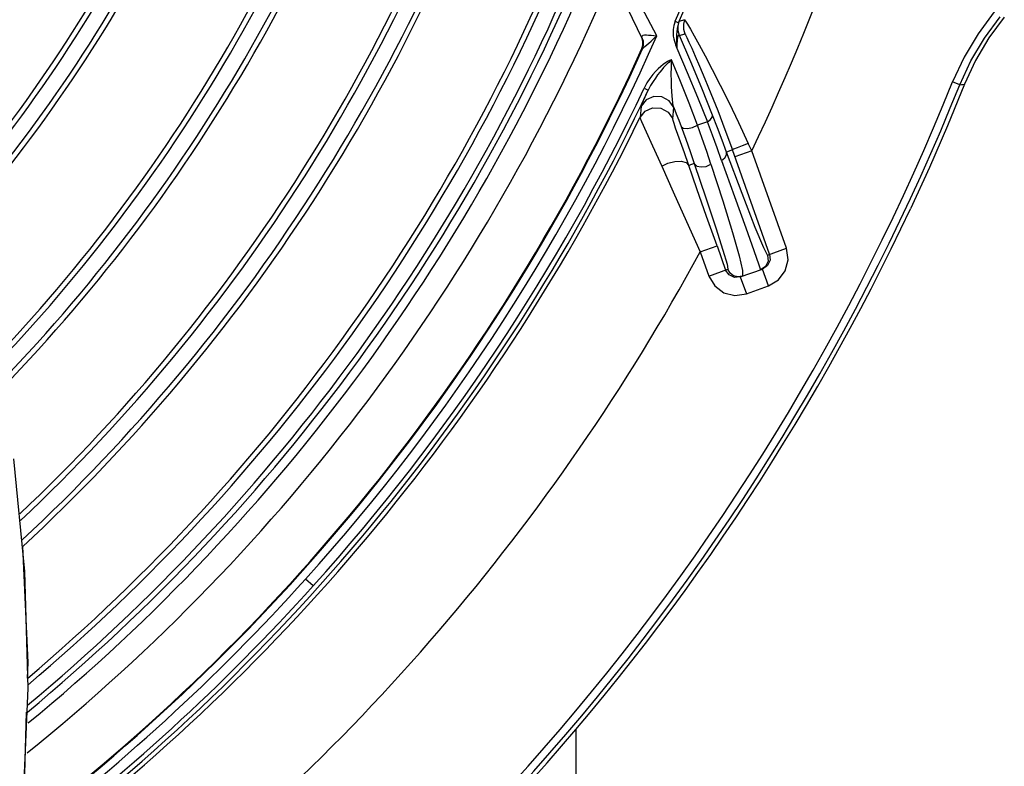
# Model space of a CAD drawing. Extents: x 40.7 to 137.4, y -250.8 to -221.5.
# Tile 142 of 256: x 61.7571 to 61.8513, y -240.2194 to -240.148. Entities that reach past the tile are written whole.
import ezdxf

# ---------------------------------------------------------------- set-up
doc = ezdxf.new("R2010")
doc.units = 0
doc.header["$MEASUREMENT"] = 0
doc.layers.get('0').update_dxf_attribs({"linetype": 'CONTINUOUS'})

msp = doc.modelspace()

# ---------------------------------------------------------------- linework, layer by layer
at = {"color": 155}
for p, q in [((61.81157333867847, -240.139387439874), (61.81665296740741, -240.1498286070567)), ((61.81980446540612, -240.1481353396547), (61.82013029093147, -240.148274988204)), ((61.82070358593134, -240.1479877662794), (61.82019119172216, -240.1481573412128)), ((61.82019513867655, -240.1495110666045), (61.82070870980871, -240.1493402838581)), ((61.81675665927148, -240.150053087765), (61.81661591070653, -240.1496888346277)), ((61.81671292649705, -240.150081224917), (61.81664176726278, -240.1498317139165)), ((61.81674652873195, -240.1501570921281), (61.81665293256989, -240.1498285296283)), ((61.81671195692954, -240.1504227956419), (61.81671292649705, -240.150081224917)), ((61.81688469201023, -240.1505426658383), (61.81727264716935, -240.1502296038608)), ((61.82128320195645, -240.1520069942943), (61.82019594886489, -240.1495127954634)), ((61.81661640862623, -240.1507507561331), (61.81671195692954, -240.1504227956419)), ((61.81661640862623, -240.1507507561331), (61.81664975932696, -240.1508264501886)), ((61.8166497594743, -240.150826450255), (61.8166529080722, -240.1508223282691)), ((61.8166529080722, -240.1508223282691), (61.81667999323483, -240.150770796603)), ((61.81989176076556, -240.1505606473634), (61.81994348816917, -240.150702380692)), ((61.81993855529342, -240.1505747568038), (61.81994457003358, -240.1507081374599)), ((61.81677621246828, -240.155712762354), (61.81722725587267, -240.1547257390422)), ((61.81682626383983, -240.154536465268), (61.81722725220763, -240.1547257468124)), ((61.82193393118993, -240.1553851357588), (61.82287738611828, -240.1577460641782)), ((61.81653878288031, -240.1562606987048), (61.81643208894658, -240.1573348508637)), ((61.8195600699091, -240.1574676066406), (61.81966744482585, -240.1563767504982)), ((61.82287738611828, -240.1577460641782), (61.8219216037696, -240.1580677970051)), ((61.82068054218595, -240.1607330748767), (61.82005629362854, -240.1589570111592)), ((61.82526612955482, -240.160443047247), (61.82471161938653, -240.1606409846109)), ((61.82882881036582, -240.1704229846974), (61.82526612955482, -240.160443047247)), ((61.82711477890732, -240.1605380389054), (61.82550536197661, -240.1611125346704)), ((61.82711477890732, -240.1605380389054), (61.826792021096, -240.159828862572)), ((61.83043827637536, -240.1698486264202), (61.82711477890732, -240.1605380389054)), ((61.82162440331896, -240.161743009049), (61.82109707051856, -240.1619312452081)), ((61.82218934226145, -240.1701866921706), (61.82379875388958, -240.169612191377)), ((61.8237987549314, -240.1696121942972), (61.82462395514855, -240.1719239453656)), ((61.82863435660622, -240.1704923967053), (61.83043822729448, -240.1698484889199)), ((61.82218934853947, -240.1701866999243), (61.82301458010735, -240.1724985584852)), ((61.82301454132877, -240.1724984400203), (61.82483371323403, -240.1718490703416)), ((61.82494717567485, -240.1723916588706), (61.8246239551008, -240.1719239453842)), ((61.82602876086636, -240.1725891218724), (61.82816275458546, -240.171827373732)), ((61.82624712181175, -240.1719812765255), (61.82623801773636, -240.1725138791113)), ((61.82780578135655, -240.1714201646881), (61.82796910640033, -240.1718964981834)), ((61.82843007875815, -240.1715811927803), (61.82796910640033, -240.1718964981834)), ((61.82863114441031, -240.171503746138), (61.82816275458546, -240.171827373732)), ((61.82873733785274, -240.1734370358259), (61.828162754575, -240.1718273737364)), ((61.82602876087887, -240.1725891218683), (61.82660334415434, -240.1741987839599)), ((61.82660347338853, -240.1741987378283), (61.82873720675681, -240.1734370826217)), ((61.75650326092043, -240.189968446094), (61.75755757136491, -240.2007469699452)), ((61.75737875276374, -240.1983643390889), (61.75786391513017, -240.2094642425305)), ((61.75755757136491, -240.2007469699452), (61.75786402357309, -240.2119139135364)), ((61.78517062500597, -240.2021242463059), (61.78444746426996, -240.201473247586)), ((61.75786391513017, -240.2094642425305), (61.75782198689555, -240.2109477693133)), ((61.75786402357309, -240.2119139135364), (61.75737826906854, -240.2234242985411)), ((61.75773028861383, -240.2141922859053), (61.75753027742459, -240.221269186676))]:
    msp.add_line(p, q, dxfattribs=at)
at = {"color": 6, "linetype": 'Continuous'}
msp.add_line((61.84701042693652, -240.1542161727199), (61.84633069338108, -240.1539429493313), dxfattribs=at)
at = {"color": 5}
msp.add_line((61.81028712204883, -240.2158711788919), (61.81028712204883, -240.2502195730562), dxfattribs=at)
at = {"color": 155}
for points in [[(61.81804267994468, -240.1495186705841), (61.80768085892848, -240.1299184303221), (61.79586873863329, -240.1134076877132), (61.78312586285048, -240.0998174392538)], [(61.81980330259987, -240.1481292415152), (61.81966652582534, -240.1485427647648), (61.81960025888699, -240.1489184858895), (61.81958873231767, -240.1492546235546), (61.81961564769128, -240.1495489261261), (61.81966509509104, -240.1498034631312), (61.81972348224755, -240.1500257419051), (61.81978277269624, -240.1502231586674), (61.81983941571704, -240.1504003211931), (61.81989176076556, -240.1505606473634)], [(61.82013032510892, -240.148275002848), (61.82003563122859, -240.1485411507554), (61.81997166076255, -240.1488397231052), (61.81994436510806, -240.1491335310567), (61.8199387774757, -240.1493944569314), (61.81993782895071, -240.1496307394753), (61.81993484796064, -240.1500695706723)], [(61.82019513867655, -240.1495110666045), (61.82007000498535, -240.1490670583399), (61.82006839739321, -240.1486039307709), (61.82019119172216, -240.1481573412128)], [(61.82013018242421, -240.148275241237), (61.82016113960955, -240.1482107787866), (61.82018142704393, -240.1481715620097), (61.82019118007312, -240.1481573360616)], [(61.82070358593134, -240.1479877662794), (61.82058189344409, -240.1484288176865), (61.82058239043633, -240.1488910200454), (61.82070870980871, -240.1493402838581)], [(61.82070357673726, -240.1479877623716), (61.82079414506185, -240.148112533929), (61.8209760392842, -240.1484074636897), (61.82125362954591, -240.1488799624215), (61.82162775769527, -240.1495393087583)], [(61.81661591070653, -240.1496888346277), (61.81661537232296, -240.1495876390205), (61.81665952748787, -240.1495149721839), (61.81674613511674, -240.1494648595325), (61.81687736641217, -240.1494425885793), (61.8170472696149, -240.1494383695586), (61.81725716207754, -240.1494520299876)], [(61.8201957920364, -240.1495128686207), (61.82016483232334, -240.1494632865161), (61.82013381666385, -240.149444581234), (61.82010376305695, -240.1494594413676), (61.82007468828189, -240.1495098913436), (61.82004689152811, -240.1495990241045), (61.82002159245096, -240.1497247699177), (61.81999963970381, -240.1498800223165), (61.8199813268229, -240.1500577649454), (61.81996615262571, -240.1502554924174), (61.81995387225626, -240.1504723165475), (61.81994449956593, -240.1507081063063)], [(61.82070874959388, -240.1493402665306), (61.82077504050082, -240.1494488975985), (61.82090557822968, -240.1497051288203), (61.82110437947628, -240.1501209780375), (61.82137451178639, -240.1507081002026)], [(61.81661683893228, -240.1496884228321), (61.81662750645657, -240.1497437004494), (61.81663939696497, -240.1497908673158), (61.81665292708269, -240.1498286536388)], [(61.81664975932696, -240.1508264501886), (61.81674542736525, -240.150498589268), (61.81674652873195, -240.1501570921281)], [(61.81667999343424, -240.1507707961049), (61.81677319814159, -240.1504351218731), (61.81675665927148, -240.150053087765)], [(61.81725716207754, -240.1494520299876), (61.81750016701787, -240.1494771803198), (61.81776843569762, -240.1494976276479), (61.8180440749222, -240.1495245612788)], [(61.81727264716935, -240.1502296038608), (61.81751059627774, -240.1500293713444), (61.81776941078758, -240.1497960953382), (61.8180440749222, -240.1495245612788)], [(61.81993484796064, -240.1500695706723), (61.81993527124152, -240.1502595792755), (61.81993855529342, -240.1505747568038)], [(61.82162775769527, -240.1495393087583), (61.82209981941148, -240.1503939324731), (61.82267222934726, -240.1514552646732), (61.82334471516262, -240.1527356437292), (61.82411145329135, -240.1542351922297), (61.82495725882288, -240.1559402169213), (61.82585932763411, -240.1578185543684), (61.826792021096, -240.159828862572)], [(61.81667999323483, -240.150770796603), (61.8167555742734, -240.1506621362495), (61.81688469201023, -240.1505426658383)], [(61.81994348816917, -240.150702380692), (61.82095582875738, -240.1530370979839), (61.82193393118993, -240.1553851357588)], [(61.82137451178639, -240.1507081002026), (61.82171760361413, -240.1514764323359), (61.82213824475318, -240.1524449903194), (61.82264066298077, -240.1536355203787), (61.82321935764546, -240.1550500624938), (61.82386267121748, -240.1566774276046)], [(61.81944829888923, -240.1518111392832), (61.81926901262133, -240.1518948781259), (61.8190767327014, -240.1519946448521), (61.81887138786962, -240.1521184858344), (61.81865238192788, -240.1522698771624), (61.81841936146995, -240.1524526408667), (61.81817285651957, -240.1526713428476), (61.81791418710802, -240.1529312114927), (61.81764518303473, -240.1532392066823), (61.8173693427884, -240.1536032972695), (61.81709313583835, -240.1540321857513), (61.81682495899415, -240.1545318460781)], [(61.81944940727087, -240.1518166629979), (61.8193183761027, -240.1519367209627), (61.81917821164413, -240.1520698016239), (61.8190278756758, -240.152217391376), (61.81886678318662, -240.1523821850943), (61.81869454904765, -240.1525671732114), (61.81851099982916, -240.1527752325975), (61.81831639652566, -240.1530093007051), (61.818111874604, -240.1532722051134), (61.81789881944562, -240.1535678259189), (61.81767826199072, -240.1539025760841), (61.81745122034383, -240.1542875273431), (61.81722724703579, -240.1547257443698)], [(61.81966753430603, -240.1563768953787), (61.81961897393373, -240.1561937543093), (61.81957630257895, -240.1559407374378), (61.81953891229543, -240.1556309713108), (61.81950633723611, -240.1552695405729), (61.81947844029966, -240.1548529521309), (61.81945522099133, -240.1543716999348), (61.81943755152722, -240.1538188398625), (61.81942823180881, -240.1532007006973), (61.81943044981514, -240.1525272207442), (61.81944920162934, -240.1518166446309)], [(61.8219216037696, -240.1580677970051), (61.82112454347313, -240.1559720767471), (61.82030001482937, -240.1538864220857), (61.81944829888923, -240.1518111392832)], [(61.82336538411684, -240.1571036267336), (61.82234009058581, -240.1545373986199), (61.82128320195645, -240.1520069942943)], [(61.81653834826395, -240.1562611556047), (61.81656540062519, -240.1561881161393), (61.81664330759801, -240.1560084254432), (61.81677621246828, -240.155712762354)], [(61.81966744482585, -240.1563767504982), (61.81921854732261, -240.155732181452), (61.81852936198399, -240.1553566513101), (61.8177485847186, -240.1553278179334), (61.81703366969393, -240.1556514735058), (61.81653878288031, -240.1562606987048)], [(61.81643208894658, -240.1573348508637), (61.81692771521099, -240.1567306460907), (61.81764348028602, -240.1564097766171), (61.81842658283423, -240.1564417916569), (61.81911501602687, -240.1568212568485), (61.8195600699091, -240.1574676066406)], [(61.8196672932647, -240.1563769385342), (61.8199001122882, -240.1569850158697), (61.82013107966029, -240.1575951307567), (61.82036017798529, -240.1582072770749)], [(61.82386267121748, -240.1566774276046), (61.82455180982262, -240.1584878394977), (61.82526597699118, -240.1604431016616)], [(61.81643188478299, -240.1573348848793), (61.81659086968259, -240.1577335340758), (61.8170202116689, -240.158697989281), (61.81763775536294, -240.1600618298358), (61.81851175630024, -240.1620087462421)], [(61.82005629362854, -240.1589570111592), (61.81984348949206, -240.1583478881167), (61.81969229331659, -240.1579049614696), (61.81959928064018, -240.1576161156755), (61.81955992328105, -240.1574677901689)], [(61.82287809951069, -240.1577505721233), (61.82317188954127, -240.1575310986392), (61.82334391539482, -240.1573048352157), (61.82336520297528, -240.1571036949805)], [(61.82424234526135, -240.1614449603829), (61.82380955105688, -240.160247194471), (61.82335419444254, -240.1590139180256), (61.82287809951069, -240.1577505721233)], [(61.8247114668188, -240.1606410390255), (61.82428558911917, -240.1595020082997), (61.82383660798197, -240.1583212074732), (61.82336538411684, -240.1571036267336)], [(61.82036017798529, -240.1582072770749), (61.82080647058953, -240.1594229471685), (61.82122813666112, -240.1606031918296), (61.82162440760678, -240.1617430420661)], [(61.82036023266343, -240.1582073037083), (61.82056871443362, -240.1583616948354), (61.82097542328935, -240.158385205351), (61.82145440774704, -240.1582801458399), (61.82192230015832, -240.1580720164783)], [(61.82322082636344, -240.1618095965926), (61.82281323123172, -240.1605977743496), (61.82237983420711, -240.1593501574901), (61.82192230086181, -240.1580719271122)], [(61.8237987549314, -240.1696121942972), (61.82280096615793, -240.1668031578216), (61.82187176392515, -240.164160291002), (61.82068054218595, -240.1607330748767)], [(61.82424224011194, -240.1614448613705), (61.82454838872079, -240.1611848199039), (61.82470928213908, -240.1609055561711), (61.82471162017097, -240.1606409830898)], [(61.82863435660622, -240.1704923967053), (61.82826363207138, -240.1698030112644), (61.82745455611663, -240.1678448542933), (61.8261986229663, -240.1646027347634), (61.82471161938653, -240.1606409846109)], [(61.82679202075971, -240.1598288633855), (61.8262108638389, -240.1600425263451), (61.82572596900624, -240.1602303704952), (61.82538891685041, -240.1603727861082), (61.82526610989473, -240.1604430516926)], [(61.8185116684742, -240.1620086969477), (61.81910787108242, -240.1617072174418), (61.81976226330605, -240.1615343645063), (61.8203721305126, -240.1615160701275), (61.82084215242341, -240.1616552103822), (61.82109706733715, -240.1619312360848)], [(61.82424238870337, -240.161444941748), (61.82548050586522, -240.1649052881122), (61.82654558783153, -240.1678828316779), (61.82732687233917, -240.1700708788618), (61.82780578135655, -240.1714201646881)], [(61.81851175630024, -240.1620087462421), (61.81960827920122, -240.1644629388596), (61.82087186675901, -240.1672722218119), (61.82218933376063, -240.1701866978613)], [(61.82162440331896, -240.161743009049), (61.82274070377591, -240.1650267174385), (61.82368671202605, -240.1678780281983), (61.8243671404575, -240.1700157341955), (61.82475523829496, -240.1713558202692), (61.82483371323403, -240.1718490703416)], [(61.82162464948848, -240.1617430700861), (61.82185235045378, -240.1619780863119), (61.82227126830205, -240.1620723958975), (61.82275440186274, -240.1620093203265), (61.82322039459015, -240.1618095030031)], [(61.82322039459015, -240.1618095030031), (61.82436281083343, -240.1653226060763), (61.82529539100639, -240.1683381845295), (61.82592885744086, -240.1705777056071), (61.82624712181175, -240.1719812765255)], [(61.82873720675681, -240.1734370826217), (61.82968422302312, -240.1728684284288), (61.83033094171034, -240.1719949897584), (61.83059760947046, -240.1709414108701), (61.83043827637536, -240.1698486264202)], [(61.82863435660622, -240.1704923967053), (61.8286780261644, -240.1710720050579), (61.82843007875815, -240.1715811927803)], [(61.82882881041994, -240.1704229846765), (61.82887482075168, -240.1709896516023), (61.82863114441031, -240.171503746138)], [(61.82623771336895, -240.1725145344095), (61.82580245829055, -240.1725764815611), (61.82538582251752, -240.172466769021), (61.82505144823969, -240.1722143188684), (61.82483371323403, -240.1718490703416)], [(61.82301458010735, -240.1724985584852), (61.82358325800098, -240.1734452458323), (61.82445680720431, -240.1740918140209), (61.825510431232, -240.1743583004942), (61.82660347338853, -240.1741987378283)], [(61.82602876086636, -240.1725891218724), (61.82546131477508, -240.1726352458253), (61.82494717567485, -240.1723916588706)]]:
    msp.add_lwpolyline(points, dxfattribs=at)
at = {"color": 6, "linetype": 'Continuous'}
for points in [[(61.85032450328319, -240.1472475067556), (61.84876374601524, -240.1493369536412), (61.84742772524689, -240.151576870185), (61.84633079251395, -240.1539429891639)], [(61.84701030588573, -240.1542163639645), (61.84807522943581, -240.1519190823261), (61.84937237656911, -240.1497443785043), (61.85088785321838, -240.1477155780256)], [(61.85127893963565, -240.1477297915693), (61.84979684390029, -240.1497352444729), (61.84852725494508, -240.1518810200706), (61.84748314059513, -240.1541450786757)], [(61.84748317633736, -240.1541450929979), (61.84583401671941, -240.1581496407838), (61.84410789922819, -240.1621216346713), (61.84230551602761, -240.1660594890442)], [(61.84701030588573, -240.1542163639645), (61.84717516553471, -240.1541745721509), (61.84731831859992, -240.1541868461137), (61.84748314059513, -240.1541450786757)]]:
    msp.add_lwpolyline(points, dxfattribs=at)
at = {"color": 155}
for radius, start, end in [(0.1965825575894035, 336.7905330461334, 4.765977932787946), (0.1969391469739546, 336.788972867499, 4.765884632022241), (0.2083655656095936, 334.4462073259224, 1.479601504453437), (0.1325196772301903, 323.1573980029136, 351.3604927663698), (0.1330202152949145, 323.0389436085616, 351.2465731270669), (0.1344852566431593, 322.6912000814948, 350.9118681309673), (0.1349859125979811, 322.5720335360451, 350.7970522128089), (0.145948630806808, 319.919321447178, 348.2303683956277), (0.1464491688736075, 319.7963564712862, 348.1109297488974), (0.147914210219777, 319.4355797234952, 347.7602932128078), (0.1484148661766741, 319.3120170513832, 347.6401345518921), (0.1593775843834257, 316.5695976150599, 344.9651029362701), (0.1598781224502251, 316.4428113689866, 344.8410937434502), (0.16134316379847, 316.0709753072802, 344.4772513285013), (0.1618438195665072, 315.9436763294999, 344.3526378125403), (0.1715857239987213, 313.4411825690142, 341.8980705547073), (0.1720862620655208, 313.311378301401, 341.7705226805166), (0.1735513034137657, 312.9307999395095, 341.396441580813), (0.174051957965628, 312.8005442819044, 341.2683695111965), (0.1842944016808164, 310.1108522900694, 338.6196116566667), (0.1837938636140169, 310.2433301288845, 338.7502442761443), (0.1857594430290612, 309.722519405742, 338.2365964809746), (0.186260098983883, 309.5896382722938, 338.1055035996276), (0.1871111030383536, 309.4064388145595, 337.9725285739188), (0.1892692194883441, 308.8300136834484, 337.2989998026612), (0.1955233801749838, 318.0060445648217, 336.2129858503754), (0.1947198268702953, 308.0983991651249, 335.7119687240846), (0.1947860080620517, 308.0863084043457, 335.7142874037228), (0.1969404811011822, 306.8025673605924, 334.7309351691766), (0.1964964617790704, 318.0060445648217, 334.7319882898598), (0.1973534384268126, 306.931286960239, 333.9473339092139), (0.2083655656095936, 307.2380179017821, 331.4670103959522), (0.1955230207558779, 306.8416017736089, 318.0055523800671), (0.1964958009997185, 306.8020350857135, 318.0055523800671)]:
    msp.add_arc((61.63913138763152, -240.0706578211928), radius, start, end, dxfattribs=at)
at = {"color": 6, "linetype": 'Continuous'}
for radius, start, end in [(0.2233113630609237, 299.5890560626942, 338.1020136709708), (0.2240439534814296, 299.5863259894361, 338.1019567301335), (0.2244575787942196, 300.2350051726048, 334.8473070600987)]:
    msp.add_arc((61.63913138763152, -240.0706578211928), radius, start, end, dxfattribs=at)

doc.saveas('drawing.dxf')
